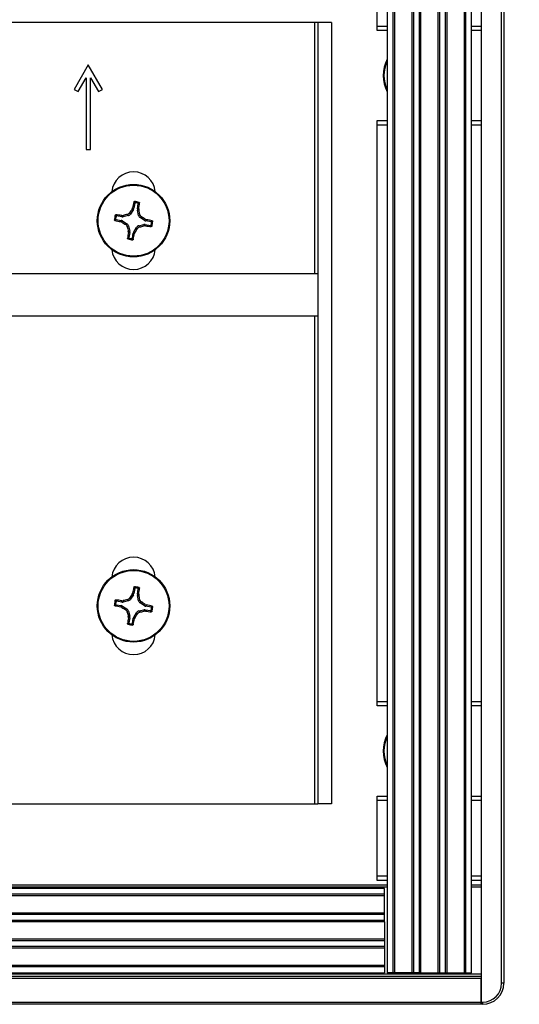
# Model space of a CAD drawing. Header units: inches. Extents: x 0.3 to 33.8, y 0.2 to 21.7.
# Tile 68 of 72: x 29.67 to 29.892, y 9.684 to 10.122. Entities that reach past the tile are written whole.
import ezdxf

# ---------------------------------------------------------------- set-up
doc = ezdxf.new("R2010")
doc.units = ezdxf.units.IN
doc.header["$MEASUREMENT"] = 0
doc.layers.add('BORDERS', color=7, linetype='Continuous')
doc.styles.add('SLDTEXTSTYLE0', font='TXT', dxfattribs={"width": 0.75})
doc.dimstyles.new('SLDDIMSTYLE2', dxfattribs={"dimtxt": 0.1377952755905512, "dimasz": 0.14, "dimexe": 0, "dimexo": 0.0625, "dimgap": 0.0344488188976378, "dimtad": 1, "dimdec": 3, "dimlfac": 10, "dimrnd": 1e-09, "dimzin": 12, "dimdsep": 46, "dimtxsty": 'SLDTEXTSTYLE0', "dimblk1": 'CLOSED', "dimblk2": 'CLOSED', "dimsah": 1, "dimcen": 0.09, "dimadec": 0, "dimazin": 3, "dimtfac": 1, "dimtdec": 3, "dimtmove": 0, "dimatfit": 0, "dimldrblk": 'CLOSED', "dimfxl": 0, "dimfrac": 2, "dimtolj": 1, "dimtzin": 12, "dimarcsym": 0})

# ---------------------------------------------------------------- blocks, each defined once
blk = doc.blocks.new('_Closed')
at = {"color": 0, "linetype": 'ByBlock', "lineweight": -2}
for p, q in [((-1, 0.166667), (0, 0)), ((-1, 0.166667), (-1, -0.166667)), ((0, 0), (-1, -0.166667)), ((0, 0), (-1, 0))]:
    blk.add_line(p, q, dxfattribs=at)
blk = doc.blocks.new('_D_7')
at = {"layer": 'BORDERS'}
for p, q in [((29.40302761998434, 11.00014288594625), (29.36104312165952, 11.00014288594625)), ((29.36104312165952, 11.00014288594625), (29.36104312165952, 10.78139288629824)), ((29.70847381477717, 11.00014288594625), (29.75045831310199, 11.00014288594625)), ((29.75045831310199, 11.00014288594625), (29.75045831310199, 10.78139288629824)), ((29.36104312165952, 10.78139288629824), (29.40302761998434, 10.78139288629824)), ((29.75045831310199, 10.78139288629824), (29.70847381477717, 10.78139288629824)), ((29.07256797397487, 9.93610306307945), (29.07256797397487, 10.61459636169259)), ((29.88506797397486, 10.23922806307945), (29.88506797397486, 10.61459636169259)), ((29.07256797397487, 10.57522628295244), (28.82256797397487, 10.57522628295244)), ((29.88506797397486, 10.57522628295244), (29.07256797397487, 10.57522628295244)), ((29.88506797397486, 10.57522628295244), (30.13506797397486, 10.57522628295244))]:
    blk.add_line(p, q, dxfattribs=at)
at = {"layer": 'BORDERS', "xscale": 0.14, "yscale": 0.14}
blk.add_blockref('_Closed', (29.07256797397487, 10.57522628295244, -0.1940375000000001), dxfattribs=at)
at = {"layer": 'BORDERS', "xscale": 0.14, "yscale": 0.14, "rotation": 180.0000000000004}
blk.add_blockref('_Closed', (29.88506797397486, 10.57522628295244, -0.1940375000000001), dxfattribs=at)
at = {"layer": 'BORDERS', "char_height": 0.1377952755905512, "attachment_point": 1, "style": 'SLDTEXTSTYLE0'}
for s, insert in [('206', (29.40302761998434, 10.95902032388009)), ('8.125', (29.32666606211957, 10.75285372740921))]:
    blk.add_mtext(s, dxfattribs=dict(at, insert=insert))

msp = doc.modelspace()

# ---------------------------------------------------------------- linework, layer by layer
at = {"color": 7, "linetype": 'Continuous', "lineweight": 25}
for p, q in [((29.87506797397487, 10.20823298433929), (29.87506797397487, 9.685232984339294)), ((29.88406797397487, 9.693607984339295), (29.88406797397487, 10.19985798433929)), ((29.88506797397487, 10.19985798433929), (29.88506797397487, 9.693607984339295)), ((29.83319297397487, 10.19523298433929), (29.83319297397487, 9.698232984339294)), ((29.83581155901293, 10.19523298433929), (29.83581155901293, 9.698232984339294)), ((29.83649023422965, 10.19523298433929), (29.83649023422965, 9.698232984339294)), ((29.84419571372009, 10.19523298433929), (29.84419571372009, 9.698232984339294)), ((29.84487438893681, 10.19523298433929), (29.84487438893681, 9.698232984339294)), ((29.84741155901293, 10.19523298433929), (29.84741155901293, 9.698232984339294)), ((29.84809023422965, 10.19523298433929), (29.84809023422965, 9.698232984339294)), ((29.85579571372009, 10.19523298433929), (29.85579571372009, 9.698232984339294)), ((29.85647438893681, 10.19523298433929), (29.85647438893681, 9.698232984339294)), ((29.85901155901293, 10.19523298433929), (29.85901155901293, 9.698232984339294)), ((29.85969023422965, 10.19523298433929), (29.85969023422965, 9.698232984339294)), ((29.86739571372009, 10.19523298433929), (29.86739571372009, 9.698232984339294)), ((29.86807438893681, 10.19523298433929), (29.86807438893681, 9.698232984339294)), ((29.87069297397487, 9.698232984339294), (29.87069297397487, 10.19523298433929)), ((29.82881797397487, 10.11873298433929), (29.82881797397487, 10.15223298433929)), ((29.80101797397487, 10.12023298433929), (29.46901797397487, 10.12023298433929)), ((29.80251797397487, 10.12023298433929), (29.80101797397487, 10.12023298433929)), ((29.80101797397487, 10.12023298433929), (29.80101797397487, 10.00870798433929)), ((29.80851797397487, 10.12023298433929), (29.80251797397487, 10.12023298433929)), ((29.80251797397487, 10.12023298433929), (29.80251797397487, 9.773232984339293)), ((29.80851797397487, 10.12023298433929), (29.80851797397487, 9.773232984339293)), ((29.82881797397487, 10.11673298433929), (29.82881797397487, 10.11873298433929)), ((29.82881797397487, 10.11873298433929), (29.83319297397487, 10.11873298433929)), ((29.83319297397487, 10.11673298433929), (29.82881797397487, 10.11673298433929)), ((29.87069297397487, 10.11873298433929), (29.87506797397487, 10.11873298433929)), ((29.87506797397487, 10.11673298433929), (29.87069297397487, 10.11673298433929)), ((29.70051797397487, 10.1014329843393), (29.69426797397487, 10.09060766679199)), ((29.70676797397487, 10.09060766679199), (29.70051797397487, 10.1014329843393)), ((29.69600002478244, 10.08960766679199), (29.69951797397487, 10.09570093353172)), ((29.69951797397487, 10.09570093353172), (29.69951797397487, 10.06393298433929)), ((29.70151797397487, 10.06393298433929), (29.70151797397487, 10.09570093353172)), ((29.70151797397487, 10.09570093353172), (29.7050359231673, 10.08960766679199)), ((29.69426797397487, 10.09060766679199), (29.69600002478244, 10.08960766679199)), ((29.7050359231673, 10.08960766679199), (29.70676797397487, 10.09060766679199)), ((29.82881797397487, 10.07673298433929), (29.83319297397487, 10.07673298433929)), ((29.82881797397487, 10.07473298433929), (29.82881797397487, 10.07673298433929)), ((29.87069297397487, 10.07673298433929), (29.87506797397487, 10.07673298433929)), ((29.82881797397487, 9.818732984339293), (29.82881797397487, 10.07473298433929)), ((29.83319297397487, 10.07473298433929), (29.82881797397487, 10.07473298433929)), ((29.87506797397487, 10.07473298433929), (29.87069297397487, 10.07473298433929)), ((29.69951797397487, 10.06393298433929), (29.70151797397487, 10.06393298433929)), ((29.72052664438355, 10.03721125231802), (29.71927030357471, 10.0352127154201)), ((29.71994743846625, 10.03743248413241), (29.72017924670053, 10.03799398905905)), ((29.72052664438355, 10.03721125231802), (29.71994743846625, 10.03743248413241)), ((29.72017924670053, 10.03799398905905), (29.72074332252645, 10.03777853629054)), ((29.72113264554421, 10.04006706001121), (29.72074332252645, 10.03777853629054)), ((29.72231688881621, 10.03751084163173), (29.72270621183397, 10.03979936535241)), ((29.72231688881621, 10.03751084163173), (29.72292047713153, 10.03752765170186)), ((29.72295357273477, 10.03692108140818), (29.72233379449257, 10.03690382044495)), ((29.72285860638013, 10.03460227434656), (29.72233379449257, 10.03690382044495)), ((29.72292047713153, 10.03752765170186), (29.72295357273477, 10.03692108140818)), ((29.71283389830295, 10.03279765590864), (29.71512242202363, 10.03240833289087)), ((29.71539011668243, 10.03398189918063), (29.71310159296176, 10.03437122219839)), ((29.71490696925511, 10.03184425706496), (29.71512242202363, 10.03240833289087)), ((29.71537330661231, 10.03458548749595), (29.71597987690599, 10.03461858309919)), ((29.71539011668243, 10.03398189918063), (29.71537330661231, 10.03458548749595)), ((29.71568970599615, 10.03219165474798), (29.71546847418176, 10.03161244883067)), ((29.71568970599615, 10.03219165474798), (29.71768824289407, 10.03093531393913)), ((29.71597987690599, 10.03461858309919), (29.71599713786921, 10.033998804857)), ((29.7182986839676, 10.03452361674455), (29.71599713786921, 10.033998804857)), ((29.7182986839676, 10.03452361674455), (29.71789821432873, 10.03508827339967)), ((29.71886983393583, 10.03577737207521), (29.71927030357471, 10.0352127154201)), ((29.72285860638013, 10.03460227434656), (29.72342326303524, 10.03500274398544)), ((29.72411236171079, 10.03403112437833), (29.72354770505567, 10.03363065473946)), ((29.72554624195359, 10.03237431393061), (29.72354770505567, 10.03363065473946)), ((29.72554624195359, 10.03237431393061), (29.72576747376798, 10.03295351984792)), ((29.72576747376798, 10.03295351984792), (29.72632897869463, 10.03272171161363)), ((29.72632897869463, 10.03272171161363), (29.72611352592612, 10.03215763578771)), ((29.72840204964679, 10.03176831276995), (29.72611352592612, 10.03215763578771)), ((29.71546847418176, 10.03161244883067), (29.71490696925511, 10.03184425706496)), ((29.71712358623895, 10.03053484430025), (29.71768824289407, 10.03093531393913)), ((29.71837734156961, 10.02996369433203), (29.7178126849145, 10.02956322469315)), ((29.71837734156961, 10.02996369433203), (29.71890215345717, 10.02766214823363)), ((29.72070930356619, 10.02735471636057), (29.72196564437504, 10.02935325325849)), ((29.72236611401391, 10.02878859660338), (29.72196564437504, 10.02935325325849)), ((29.72293726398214, 10.03004235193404), (29.72523881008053, 10.03056716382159)), ((29.72293726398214, 10.03004235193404), (29.72333773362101, 10.02947769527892)), ((29.72525607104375, 10.0299473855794), (29.72523881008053, 10.03056716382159)), ((29.72586264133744, 10.02998048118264), (29.72525607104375, 10.0299473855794)), ((29.72584583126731, 10.03058406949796), (29.72586264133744, 10.02998048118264)), ((29.72584583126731, 10.03058406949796), (29.72813435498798, 10.03019474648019)), ((29.71828237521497, 10.02764488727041), (29.71890215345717, 10.02766214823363)), ((29.71831547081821, 10.02703831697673), (29.71828237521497, 10.02764488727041)), ((29.71891905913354, 10.02705512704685), (29.71831547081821, 10.02703831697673)), ((29.71891905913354, 10.02705512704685), (29.71852973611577, 10.02476660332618)), ((29.72010330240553, 10.02449890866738), (29.72049262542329, 10.02678743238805)), ((29.72105670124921, 10.02657197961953), (29.72049262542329, 10.02678743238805)), ((29.72070930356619, 10.02735471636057), (29.72128850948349, 10.02713348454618)), ((29.72128850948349, 10.02713348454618), (29.72105670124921, 10.02657197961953)), ((29.80251797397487, 10.00870798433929), (29.46751797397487, 10.00870798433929)), ((29.46751797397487, 9.989957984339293), (29.80251797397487, 9.989957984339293)), ((29.80101797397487, 9.989957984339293), (29.80101797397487, 9.773232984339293)), ((29.72052664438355, 9.866111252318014), (29.71927030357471, 9.864112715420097)), ((29.71994743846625, 9.866332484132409), (29.72017924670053, 9.866893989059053)), ((29.72052664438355, 9.866111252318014), (29.71994743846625, 9.866332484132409)), ((29.72017924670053, 9.866893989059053), (29.72074332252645, 9.86667853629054)), ((29.72113264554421, 9.868967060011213), (29.72074332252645, 9.86667853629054)), ((29.72231688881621, 9.866410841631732), (29.72270621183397, 9.868699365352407)), ((29.72231688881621, 9.866410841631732), (29.72292047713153, 9.866427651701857)), ((29.72292047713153, 9.866427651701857), (29.72295357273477, 9.865821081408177)), ((29.71283389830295, 9.861697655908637), (29.71512242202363, 9.861308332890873)), ((29.71539011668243, 9.86288189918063), (29.71310159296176, 9.863271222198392)), ((29.71537330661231, 9.86348548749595), (29.71597987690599, 9.86351858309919)), ((29.71539011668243, 9.86288189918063), (29.71537330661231, 9.86348548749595)), ((29.71597987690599, 9.86351858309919), (29.71599713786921, 9.862898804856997)), ((29.7182986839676, 9.86342361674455), (29.71599713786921, 9.862898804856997)), ((29.7182986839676, 9.86342361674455), (29.71789821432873, 9.863988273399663)), ((29.71886983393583, 9.864677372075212), (29.71927030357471, 9.864112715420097)), ((29.72295357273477, 9.865821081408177), (29.72233379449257, 9.865803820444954)), ((29.72285860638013, 9.863502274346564), (29.72233379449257, 9.865803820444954)), ((29.72285860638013, 9.863502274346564), (29.72342326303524, 9.863902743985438)), ((29.72411236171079, 9.862931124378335), (29.72354770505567, 9.86253065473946)), ((29.72554624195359, 9.861274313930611), (29.72354770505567, 9.86253065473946)), ((29.72554624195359, 9.861274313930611), (29.72576747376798, 9.861853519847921)), ((29.72576747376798, 9.861853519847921), (29.72632897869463, 9.861621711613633)), ((29.72632897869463, 9.861621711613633), (29.72611352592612, 9.861057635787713)), ((29.71490696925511, 9.860744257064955), (29.71512242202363, 9.861308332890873)), ((29.71546847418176, 9.860512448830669), (29.71490696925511, 9.860744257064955)), ((29.71568970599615, 9.861091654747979), (29.71546847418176, 9.860512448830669)), ((29.71568970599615, 9.861091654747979), (29.71768824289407, 9.859835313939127)), ((29.71712358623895, 9.859434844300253), (29.71768824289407, 9.859835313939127)), ((29.71837734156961, 9.858863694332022), (29.7178126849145, 9.85846322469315)), ((29.71837734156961, 9.858863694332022), (29.71890215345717, 9.856562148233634)), ((29.72070930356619, 9.856254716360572), (29.72196564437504, 9.858253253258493)), ((29.72236611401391, 9.857688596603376), (29.72196564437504, 9.858253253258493)), ((29.72293726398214, 9.85894235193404), (29.72523881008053, 9.85946716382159)), ((29.72293726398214, 9.85894235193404), (29.72333773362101, 9.858377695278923)), ((29.72525607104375, 9.8588473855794), (29.72523881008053, 9.85946716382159)), ((29.72586264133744, 9.85888048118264), (29.72525607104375, 9.8588473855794)), ((29.72584583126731, 9.859484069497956), (29.72586264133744, 9.85888048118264)), ((29.72584583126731, 9.859484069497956), (29.72813435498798, 9.859094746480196)), ((29.72840204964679, 9.860668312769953), (29.72611352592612, 9.861057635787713)), ((29.71828237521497, 9.85654488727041), (29.71890215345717, 9.856562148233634)), ((29.71831547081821, 9.85593831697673), (29.71828237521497, 9.85654488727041)), ((29.71891905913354, 9.855955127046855), (29.71831547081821, 9.85593831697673)), ((29.71891905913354, 9.855955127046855), (29.71852973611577, 9.853666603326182)), ((29.72010330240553, 9.853398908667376), (29.72049262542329, 9.855687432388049)), ((29.72105670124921, 9.855471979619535), (29.72049262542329, 9.855687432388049)), ((29.72070930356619, 9.856254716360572), (29.72128850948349, 9.856033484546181)), ((29.72128850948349, 9.856033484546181), (29.72105670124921, 9.855471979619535)), ((29.82881797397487, 9.816732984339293), (29.82881797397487, 9.818732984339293)), ((29.82881797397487, 9.818732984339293), (29.83319297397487, 9.818732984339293)), ((29.87069297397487, 9.818732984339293), (29.87506797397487, 9.818732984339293)), ((29.83319297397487, 9.816732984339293), (29.82881797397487, 9.816732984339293)), ((29.87506797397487, 9.816732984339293), (29.87069297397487, 9.816732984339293)), ((29.82881797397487, 9.776732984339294), (29.83319297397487, 9.776732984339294)), ((29.82881797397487, 9.774732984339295), (29.82881797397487, 9.776732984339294)), ((29.82881797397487, 9.741232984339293), (29.82881797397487, 9.774732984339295)), ((29.83319297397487, 9.774732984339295), (29.82881797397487, 9.774732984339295)), ((29.87069297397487, 9.776732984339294), (29.87506797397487, 9.776732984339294)), ((29.87506797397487, 9.774732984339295), (29.87069297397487, 9.774732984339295)), ((29.46901797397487, 9.773232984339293), (29.80101797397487, 9.773232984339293)), ((29.80101797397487, 9.773232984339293), (29.80251797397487, 9.773232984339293)), ((29.80851797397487, 9.773232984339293), (29.80251797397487, 9.773232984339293)), ((29.82881797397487, 9.739232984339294), (29.82881797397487, 9.741232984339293)), ((29.82881797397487, 9.741232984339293), (29.83319297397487, 9.741232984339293)), ((29.83319297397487, 9.739232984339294), (29.82881797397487, 9.739232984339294)), ((29.87069297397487, 9.741232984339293), (29.87506797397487, 9.741232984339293)), ((29.87506797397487, 9.739232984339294), (29.87069297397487, 9.739232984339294)), ((20.33694297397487, 9.737232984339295), (29.83319297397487, 9.737232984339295)), ((29.83319297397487, 9.736232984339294), (20.33694297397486, 9.736232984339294)), ((29.83206797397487, 9.735732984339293), (20.33806797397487, 9.735732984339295)), ((29.83206797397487, 9.733114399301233), (29.83206797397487, 9.735732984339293)), ((29.87069297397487, 9.737232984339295), (29.87506797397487, 9.737232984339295)), ((29.87506797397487, 9.736232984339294), (29.87069297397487, 9.736232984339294)), ((29.83206797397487, 9.733114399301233), (20.33806797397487, 9.733114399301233)), ((29.83206797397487, 9.732435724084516), (20.33806797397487, 9.732435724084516)), ((29.83206797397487, 9.732435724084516), (29.83206797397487, 9.733114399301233)), ((29.83206797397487, 9.724730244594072), (29.83206797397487, 9.732435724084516)), ((29.83206797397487, 9.724730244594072), (20.33806797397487, 9.724730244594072)), ((29.83206797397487, 9.724051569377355), (20.33806797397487, 9.724051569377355)), ((29.83206797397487, 9.724051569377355), (29.83206797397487, 9.724730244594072)), ((29.83206797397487, 9.721514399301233), (29.83206797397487, 9.724051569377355)), ((29.83206797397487, 9.721514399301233), (20.33806797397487, 9.721514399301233)), ((29.83206797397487, 9.720835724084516), (20.33806797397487, 9.720835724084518)), ((29.83206797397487, 9.720835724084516), (29.83206797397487, 9.721514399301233)), ((29.83206797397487, 9.720835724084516), (29.83206797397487, 9.71313024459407)), ((29.83206797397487, 9.71313024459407), (20.33806797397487, 9.713130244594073)), ((29.83206797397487, 9.71313024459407), (29.83206797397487, 9.712451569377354)), ((29.83206797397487, 9.712451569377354), (20.33806797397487, 9.712451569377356)), ((29.83206797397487, 9.709914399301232), (20.33806797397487, 9.709914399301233)), ((29.83206797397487, 9.709235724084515), (20.33806797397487, 9.709235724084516)), ((29.83206797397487, 9.712451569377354), (29.83206797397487, 9.709914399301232)), ((29.83206797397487, 9.709914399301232), (29.83206797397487, 9.709235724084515)), ((29.83206797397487, 9.709235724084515), (29.83206797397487, 9.701530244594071)), ((29.83206797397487, 9.701530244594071), (20.33806797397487, 9.701530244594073)), ((29.83206797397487, 9.700851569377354), (20.33806797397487, 9.700851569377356)), ((29.83206797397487, 9.701530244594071), (29.83206797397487, 9.700851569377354)), ((29.83206797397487, 9.700851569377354), (29.83206797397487, 9.698232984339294)), ((20.29506797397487, 9.697732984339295), (29.87506797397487, 9.697732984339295)), ((20.29506797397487, 9.696732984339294), (29.87506797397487, 9.696732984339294)), ((29.87506797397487, 9.695732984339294), (20.29506797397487, 9.695732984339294)), ((20.33806797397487, 9.698232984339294), (29.83206797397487, 9.698232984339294)), ((29.83581155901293, 9.698232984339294), (29.83319297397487, 9.698232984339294)), ((29.83649023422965, 9.698232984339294), (29.83581155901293, 9.698232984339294)), ((29.84419571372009, 9.698232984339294), (29.83649023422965, 9.698232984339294)), ((29.84487438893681, 9.698232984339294), (29.84419571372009, 9.698232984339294)), ((29.84741155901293, 9.698232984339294), (29.84487438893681, 9.698232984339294)), ((29.84809023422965, 9.698232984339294), (29.84741155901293, 9.698232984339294)), ((29.84809023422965, 9.698232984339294), (29.85579571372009, 9.698232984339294)), ((29.85579571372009, 9.698232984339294), (29.85647438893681, 9.698232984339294)), ((29.85647438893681, 9.698232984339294), (29.85901155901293, 9.698232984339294)), ((29.85901155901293, 9.698232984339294), (29.85969023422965, 9.698232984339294)), ((29.85969023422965, 9.698232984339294), (29.86739571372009, 9.698232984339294)), ((29.86739571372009, 9.698232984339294), (29.86807438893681, 9.698232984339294)), ((29.86807438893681, 9.698232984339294), (29.87069297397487, 9.698232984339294)), ((29.87506797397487, 9.685232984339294), (29.87506797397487, 9.695732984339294)), ((29.88506797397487, 9.693607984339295), (29.88406797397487, 9.693607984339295)), ((20.29506797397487, 9.685232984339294), (29.87506797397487, 9.685232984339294)), ((29.87506797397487, 9.684232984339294), (20.29506797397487, 9.684232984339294)), ((29.87506797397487, 9.685232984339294), (29.87506797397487, 9.684232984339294)), ((29.87506797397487, 9.685232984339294), (29.87569297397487, 9.685232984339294)), ((29.87506797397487, 9.684232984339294), (29.87506797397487, 9.685232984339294)), ((29.87569297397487, 9.684232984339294), (29.87506797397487, 9.684232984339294)), ((29.87569297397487, 9.684232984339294), (29.87569297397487, 9.685232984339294))]:
    msp.add_line(p, q, dxfattribs=at)
for centre, radius in [((29.72061797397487, 10.03228298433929), 0.0160999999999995), ((29.72061797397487, 10.03228298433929), 0.0157528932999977), ((29.72061797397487, 9.861182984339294), 0.0160999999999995), ((29.72061797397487, 9.861182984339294), 0.01575289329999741)]:
    msp.add_circle(centre, radius, dxfattribs=at)
for centre, radius, start, end in [((29.84756797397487, 10.09673298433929), 0.01610000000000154, 153.2344994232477, 206.7655005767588), ((29.84756797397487, 10.09673298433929), 0.01575289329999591, 155.8574633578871, 204.1425366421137), ((29.72061797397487, 10.04423298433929), 0.009699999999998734, 5.524228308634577, 174.4757716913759), ((29.87460306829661, 9.935561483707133), 0.1851919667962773, 146.6272750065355, 147.2383152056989), ((29.87620399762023, 10.00662432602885), 0.1591470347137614, 167.6780822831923, 168.6319195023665), ((29.72061797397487, 10.03228298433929), 0.008495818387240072, 73.06981271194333, 87.62076320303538), ((29.72061797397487, 10.03228298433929), 0.008014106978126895, 76.18372835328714, 84.50684756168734), ((29.56529965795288, 10.05951528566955), 0.1591470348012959, 352.0586564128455, 353.0124936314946), ((29.54331220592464, 9.991920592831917), 0.1851919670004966, 13.4522607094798, 14.06330090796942), ((29.72061797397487, 10.03228298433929), 0.00849581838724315, 163.0698127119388, 177.6207632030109), ((29.74627663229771, 10.18786900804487), 0.1591470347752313, 257.6780822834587, 258.6319195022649), ((29.72061797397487, 10.03228298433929), 0.008014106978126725, 166.1837283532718, 174.5068475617), ((29.69338567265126, 9.876964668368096), 0.1591470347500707, 82.05865641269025, 83.01249363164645), ((29.76098036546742, 9.854977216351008), 0.1851919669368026, 103.4522607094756, 104.0633009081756), ((29.62389647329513, 9.878297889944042), 0.1851919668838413, 56.62727500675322, 57.23831520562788), ((29.69495931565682, 9.876696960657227), 0.1591470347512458, 77.67808228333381, 78.63191950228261), ((29.81733947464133, 10.18626807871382), 0.1851919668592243, 236.6272750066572, 237.2383152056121), ((29.89792374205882, 10.07264537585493), 0.1851919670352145, 193.4522607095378, 194.0633009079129), ((29.56663287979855, 10.12900448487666), 0.1851919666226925, 326.6272750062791, 327.2383152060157), ((29.68025558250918, 10.20958875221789), 0.1851919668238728, 283.4522607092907, 284.0633009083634), ((29.74785027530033, 10.18760130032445), 0.1591470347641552, 262.0586564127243, 263.0124936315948), ((29.72061797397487, 10.03228298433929), 0.008014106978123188, 346.1837283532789, 354.5068475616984), ((29.72061797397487, 10.03228298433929), 0.008495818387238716, 343.0698127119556, 357.6207632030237), ((29.87593629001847, 10.0050506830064), 0.159147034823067, 172.0586564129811, 173.012493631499), ((29.72061797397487, 10.03228298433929), 0.008495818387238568, 253.0698127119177, 267.6207632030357), ((29.72061797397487, 10.03228298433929), 0.008014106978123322, 256.1837283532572, 264.506847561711), ((29.56503195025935, 10.05794164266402), 0.1591470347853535, 347.6780822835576, 348.6319195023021), ((29.72061797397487, 10.02033298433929), 0.009699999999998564, 185.5242283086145, 354.4757716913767), ((29.72061797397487, 9.873132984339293), 0.009700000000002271, 5.52422830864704, 174.4757716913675), ((29.87460306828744, 9.764461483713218), 0.18519196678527, 146.6272750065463, 147.2383152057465), ((29.87620399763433, 9.835524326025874), 0.1591470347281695, 167.6780822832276, 168.6319195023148), ((29.72061797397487, 9.861182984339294), 0.008495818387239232, 73.06981271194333, 87.62076320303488), ((29.72061797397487, 9.861182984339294), 0.008014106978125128, 76.18372835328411, 84.5068475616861), ((29.56529965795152, 9.888415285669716), 0.1591470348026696, 352.058656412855, 353.0124936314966), ((29.72061797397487, 9.861182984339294), 0.008495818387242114, 163.0698127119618, 177.6207632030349), ((29.72061797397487, 9.861182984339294), 0.008014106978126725, 166.1837283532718, 174.5068475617), ((29.69338567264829, 9.705864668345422), 0.1591470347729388, 82.05865641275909, 83.01249363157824), ((29.76098036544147, 9.68387721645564), 0.1851919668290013, 103.4522607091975, 104.0633009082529), ((29.54331220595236, 9.820820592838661), 0.1851919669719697, 13.45226070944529, 14.0633009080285), ((29.62389647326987, 9.707197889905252), 0.1851919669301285, 56.62727500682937, 57.23831520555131), ((29.69495931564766, 9.705596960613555), 0.1591470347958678, 77.67808228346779, 78.63191950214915), ((29.74627663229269, 10.01676900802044), 0.1591470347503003, 257.6780822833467, 258.6319195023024), ((29.81733947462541, 10.01516807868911), 0.1851919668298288, 236.6272750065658, 237.2383152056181), ((29.89792374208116, 9.9015453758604), 0.1851919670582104, 193.4522607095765, 194.0633009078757), ((29.56663287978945, 9.957904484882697), 0.1851919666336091, 326.6272750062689, 327.2383152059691), ((29.68025558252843, 10.03848875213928), 0.1851919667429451, 283.4522607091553, 284.063300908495), ((29.74785027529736, 10.01650130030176), 0.1591470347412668, 262.0586564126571, 263.0124936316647), ((29.72061797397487, 9.861182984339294), 0.008014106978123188, 346.1837283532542, 354.5068475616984), ((29.72061797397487, 9.861182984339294), 0.008495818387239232, 343.0698127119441, 357.6207632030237), ((29.87593629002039, 9.833950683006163), 0.1591470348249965, 172.0586564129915, 173.0124936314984), ((29.72061797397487, 9.861182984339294), 0.008495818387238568, 253.0698127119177, 267.6207632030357), ((29.72061797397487, 9.861182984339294), 0.008014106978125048, 256.1837283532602, 264.5068475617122), ((29.56503195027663, 9.886841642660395), 0.1591470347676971, 347.6780822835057, 348.6319195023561), ((29.72061797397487, 9.849232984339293), 0.0097000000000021, 185.5242283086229, 354.4757716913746), ((29.84756797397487, 9.796732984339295), 0.01610000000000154, 153.2344994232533, 206.7655005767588), ((29.84756797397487, 9.796732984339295), 0.01575289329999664, 155.857463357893, 204.1425366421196), ((29.87569297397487, 9.693607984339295), 0.009375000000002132, 270.0000000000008, 0), ((29.87569297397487, 9.693607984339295), 0.00837500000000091, 270.0000000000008, 0)]:
    msp.add_arc(centre, radius, start, end, dxfattribs=at)
for centre, major_axis, ratio, start_param, end_param in [((29.71919264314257, 10.03804580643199), (-0.001470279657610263, 0.0005615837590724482), 0.9943069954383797, 2.94633265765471, 3.336852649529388), ((29.72386871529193, 10.03725031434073), (0.001573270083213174, 4.381592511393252e-05), 0.9943069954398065, 2.946332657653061, 3.336852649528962), ((29.71485515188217, 10.03085765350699), (-0.0005615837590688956, -0.001470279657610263), 0.994306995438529, 2.946332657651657, 3.336852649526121), ((29.71565064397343, 10.03553372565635), (-4.381592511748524e-05, 0.001573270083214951), 0.9943069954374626, 2.946332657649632, 3.33685264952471), ((29.71794191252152, 10.03605619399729), (-0.0009111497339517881, 0.001284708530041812), 0.9935910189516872, 2.751161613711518, 3.532023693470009), ((29.72439118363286, 10.03495904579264), (0.001284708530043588, 0.0009111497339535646), 0.993591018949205, 2.751161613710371, 3.532023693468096), ((29.72638079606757, 10.03370831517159), (0.0005615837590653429, 0.00147027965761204), 0.9943069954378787, 2.946332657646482, 3.336852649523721), ((29.71684476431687, 10.02960692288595), (-0.001284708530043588, -0.0009111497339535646), 0.9935910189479, 2.751161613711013, 3.532023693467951), ((29.72329403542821, 10.0285097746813), (0.0009111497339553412, -0.001284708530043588), 0.9935910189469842, 2.75116161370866, 3.53202369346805), ((29.72558530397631, 10.02903224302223), (4.381592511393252e-05, -0.001573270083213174), 0.9943069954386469, 2.946332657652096, 3.336852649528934), ((29.71736723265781, 10.02731565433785), (-0.001573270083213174, -4.381592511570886e-05), 0.9943069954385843, 2.946332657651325, 3.336852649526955), ((29.72204330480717, 10.02652016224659), (0.001470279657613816, -0.0005615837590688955), 0.9943069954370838, 2.946332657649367, 3.336852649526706), ((29.71919264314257, 9.866945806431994), (-0.001470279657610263, 0.0005615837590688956), 0.9943069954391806, 2.94633265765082, 3.336852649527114), ((29.72386871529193, 9.866150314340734), (0.001573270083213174, 4.381592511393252e-05), 0.9943069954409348, 2.946332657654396, 3.336852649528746), ((29.71565064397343, 9.864433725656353), (-4.381592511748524e-05, 0.001573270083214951), 0.9943069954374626, 2.946332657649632, 3.33685264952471), ((29.71794191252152, 9.864956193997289), (-0.000911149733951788, 0.001284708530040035), 0.9935910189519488, 2.751161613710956, 3.532023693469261), ((29.72439118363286, 9.86385904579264), (0.001284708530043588, 0.0009111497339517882), 0.9935910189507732, 2.751161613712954, 3.532023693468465), ((29.71485515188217, 9.859757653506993), (-0.0005615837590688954, -0.001470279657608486), 0.99430699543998, 2.946332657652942, 3.336852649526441), ((29.71684476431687, 9.85850692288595), (-0.001284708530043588, -0.0009111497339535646), 0.9935910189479, 2.751161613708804, 3.532023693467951), ((29.72329403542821, 9.8574097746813), (0.0009111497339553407, -0.001284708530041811), 0.9935910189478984, 2.751161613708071, 3.532023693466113), ((29.72558530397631, 9.857932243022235), (4.38159251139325e-05, -0.00157327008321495), 0.9943069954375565, 2.946332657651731, 3.336852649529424), ((29.72638079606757, 9.862608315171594), (0.0005615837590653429, 0.00147027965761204), 0.9943069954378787, 2.946332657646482, 3.336852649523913), ((29.71736723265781, 9.856215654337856), (-0.001573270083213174, -4.381592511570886e-05), 0.9943069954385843, 2.946332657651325, 3.336852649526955), ((29.72204330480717, 9.855420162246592), (0.001470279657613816, -0.0005615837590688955), 0.9943069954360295, 2.946332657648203, 3.33685264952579)]:
    msp.add_ellipse(centre, major_axis=major_axis, ratio=ratio, start_param=start_param, end_param=end_param, dxfattribs=at)
for points, knots in [([(29.72072307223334, 10.0405869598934), (29.72073162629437, 10.04061269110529), (29.72074873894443, 10.04066416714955), (29.72080776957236, 10.04072490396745), (29.72088403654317, 10.04076624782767), (29.72094184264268, 10.04076973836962), (29.72097066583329, 10.04077147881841)], [0, 0, 0, 0, 0.2526917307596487, 0.5055172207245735, 0.7534417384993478, 1, 1, 1, 1]), ([(29.72113264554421, 10.04006706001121), (29.72106538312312, 10.04015427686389), (29.72092940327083, 10.04033059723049), (29.72079233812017, 10.04050089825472), (29.72072307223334, 10.0405869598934)], [0, 0, 0, 0, 0.4946499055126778, 1, 1, 1, 1]), ([(29.72097066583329, 10.04077147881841), (29.72103934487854, 10.04068847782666), (29.72117785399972, 10.04052108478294), (29.72131566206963, 10.04034770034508), (29.721385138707, 10.04026028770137)], [0, 0, 0, 0, 0.4958449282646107, 0.9999999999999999, 0.9999999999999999, 0.9999999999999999, 0.9999999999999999]), ([(29.721385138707, 10.04026028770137), (29.72135870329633, 10.04026024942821), (29.7213058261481, 10.04026017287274), (29.7212322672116, 10.04022679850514), (29.72117413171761, 10.0401728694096), (29.72114311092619, 10.04011532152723), (29.72113511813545, 10.04007846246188), (29.72113264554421, 10.04006706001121)], [0, 0, 0, 0, 0.225549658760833, 0.4511532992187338, 0.6755815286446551, 0.8996402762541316, 1, 1, 1, 1]), ([(29.72253181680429, 10.04006521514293), (29.72262628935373, 10.04012473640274), (29.72281367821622, 10.0402427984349), (29.72299974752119, 10.04035497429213), (29.72309200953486, 10.04041059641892)], [0, 0, 0, 0, 0.5041524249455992, 1, 1, 1, 1]), ([(29.72270621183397, 10.03979936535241), (29.72270809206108, 10.03982573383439), (29.72271185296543, 10.03987847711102), (29.72268390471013, 10.03995426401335), (29.72263433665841, 10.04001615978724), (29.72257919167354, 10.04005127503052), (29.72254300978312, 10.04006192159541), (29.72253181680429, 10.04006521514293)], [0, 0, 0, 0, 0.225549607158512, 0.4511532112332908, 0.6755811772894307, 0.8996400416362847, 1, 1, 1, 1]), ([(29.72326466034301, 10.04015458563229), (29.7231708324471, 10.04009626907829), (29.72298516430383, 10.03998087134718), (29.72279852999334, 10.03985943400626), (29.72270621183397, 10.03979936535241)], [0, 0, 0, 0, 0.505352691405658, 1, 1, 1, 1]), ([(29.72309200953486, 10.04041059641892), (29.72311628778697, 10.04040066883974), (29.7231648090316, 10.04038082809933), (29.72322113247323, 10.04032491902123), (29.7232582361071, 10.0402559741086), (29.72326834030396, 10.04019614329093), (29.7232653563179, 10.04016244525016), (29.72326466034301, 10.04015458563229)], [0, 0, 0, 0, 0.2243701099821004, 0.4484143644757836, 0.6809026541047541, 0.9255748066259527, 1, 1, 1, 1]), ([(29.71212947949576, 10.03263567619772), (29.71221248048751, 10.03270435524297), (29.71237987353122, 10.03284286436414), (29.71255325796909, 10.03298067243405), (29.71264067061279, 10.03305014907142)], [0, 0, 0, 0, 0.4958449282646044, 1, 1, 1, 1]), ([(29.71231399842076, 10.03238808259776), (29.71228826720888, 10.0323966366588), (29.71223679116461, 10.03241374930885), (29.71217605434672, 10.03247277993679), (29.7121347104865, 10.03254904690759), (29.71213121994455, 10.03260685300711), (29.71212947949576, 10.03263567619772)], [0, 0, 0, 0, 0.2526917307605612, 0.5055172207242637, 0.7534417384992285, 1, 1, 1, 1]), ([(29.71283389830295, 10.03279765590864), (29.71274668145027, 10.03273039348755), (29.71257036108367, 10.03259441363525), (29.71240006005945, 10.03245734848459), (29.71231399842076, 10.03238808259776)], [0, 0, 0, 0, 0.4946499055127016, 1, 1, 1, 1]), ([(29.71249036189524, 10.03475701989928), (29.71250028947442, 10.0347812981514), (29.71252013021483, 10.03482981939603), (29.71257603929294, 10.03488614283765), (29.71264498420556, 10.03492324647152), (29.71270481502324, 10.03493335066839), (29.71273851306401, 10.03493036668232), (29.71274637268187, 10.03492967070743)], [0, 0, 0, 0, 0.2243701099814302, 0.4484143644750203, 0.6809026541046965, 0.925574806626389, 1, 1, 1, 1]), ([(29.71283574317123, 10.03419682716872), (29.71277622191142, 10.03429129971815), (29.71265815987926, 10.03447868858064), (29.71254598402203, 10.03466475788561), (29.71249036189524, 10.03475701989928)], [0, 0, 0, 0, 0.5041524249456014, 1, 1, 1, 1]), ([(29.71264067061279, 10.03305014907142), (29.71264070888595, 10.03302371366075), (29.71264078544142, 10.03297083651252), (29.71267415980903, 10.03289727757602), (29.71272808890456, 10.03283914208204), (29.71278563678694, 10.03280812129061), (29.71282249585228, 10.03280012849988), (29.71283389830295, 10.03279765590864)], [0, 0, 0, 0, 0.2255496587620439, 0.4511532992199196, 0.6755815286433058, 0.899640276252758, 0.9999999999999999, 0.9999999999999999, 0.9999999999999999, 0.9999999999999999]), ([(29.71274637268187, 10.03492967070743), (29.71280468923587, 10.03483584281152), (29.71292008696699, 10.03465017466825), (29.71304152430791, 10.03446354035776), (29.71310159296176, 10.03437122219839)], [0, 0, 0, 0, 0.5053526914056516, 1, 1, 1, 1]), ([(29.71310159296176, 10.03437122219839), (29.71307522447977, 10.0343731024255), (29.71302248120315, 10.03437686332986), (29.71294669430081, 10.03434891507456), (29.71288479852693, 10.03429934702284), (29.71284968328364, 10.03424420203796), (29.71283903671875, 10.03420802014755), (29.71283574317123, 10.03419682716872)], [0, 0, 0, 0, 0.2255496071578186, 0.4511532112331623, 0.675581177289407, 0.8996400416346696, 1, 1, 1, 1]), ([(29.71789821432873, 10.03508827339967), (29.71806301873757, 10.03514483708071), (29.71839263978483, 10.03525796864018), (29.71870420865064, 10.03553911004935), (29.71883625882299, 10.03572907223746), (29.71886983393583, 10.03577737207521)], [0, 0, 0, 0, 0.4271587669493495, 0.8543492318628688, 1, 1, 1, 1]), ([(29.72342326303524, 10.03500274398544), (29.72347982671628, 10.03483793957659), (29.72359295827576, 10.03450831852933), (29.72387409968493, 10.03419674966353), (29.72406406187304, 10.03406469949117), (29.72411236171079, 10.03403112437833)], [0, 0, 0, 0, 0.4271587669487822, 0.854349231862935, 1, 1, 1, 1]), ([(29.72840204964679, 10.03176831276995), (29.72848926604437, 10.03183557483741), (29.72866558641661, 10.03197155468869), (29.72883588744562, 10.03210861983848), (29.72892194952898, 10.03217788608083)], [0, 0, 0, 0, 0.4946473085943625, 1, 1, 1, 1]), ([(29.72892194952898, 10.03217788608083), (29.72894768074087, 10.03216933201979), (29.72899915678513, 10.03215221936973), (29.72905989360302, 10.0320931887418), (29.72910123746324, 10.032016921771), (29.72910472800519, 10.03195911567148), (29.72910646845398, 10.03193029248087)], [0, 0, 0, 0, 0.2526917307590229, 0.5055172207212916, 0.7534417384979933, 1, 1, 1, 1]), ([(29.7178126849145, 10.02956322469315), (29.71775612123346, 10.029728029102), (29.71764298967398, 10.03005765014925), (29.71736184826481, 10.03036921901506), (29.71717188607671, 10.03050126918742), (29.71712358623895, 10.03053484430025)], [0, 0, 0, 0, 0.4271587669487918, 0.8543492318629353, 1, 1, 1, 1]), ([(29.72333773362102, 10.02947769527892), (29.72317292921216, 10.02942113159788), (29.72284330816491, 10.0293080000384), (29.7225317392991, 10.02902685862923), (29.72239968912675, 10.02883689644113), (29.72236611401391, 10.02878859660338)], [0, 0, 0, 0, 0.427158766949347, 0.8543492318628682, 0.9999999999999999, 0.9999999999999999, 0.9999999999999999, 0.9999999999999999]), ([(29.72813435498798, 10.03019474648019), (29.72816072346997, 10.03019286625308), (29.7282134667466, 10.03018910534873), (29.72828925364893, 10.03021705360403), (29.72835114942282, 10.03026662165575), (29.7283862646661, 10.03032176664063), (29.72839691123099, 10.03035794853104), (29.72840020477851, 10.03036914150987)], [0, 0, 0, 0, 0.2255496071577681, 0.4511532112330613, 0.6755811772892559, 0.8996400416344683, 0.9999999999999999, 0.9999999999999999, 0.9999999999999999, 0.9999999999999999]), ([(29.72848957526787, 10.02963629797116), (29.72843125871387, 10.02973012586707), (29.72831586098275, 10.02991579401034), (29.72819442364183, 10.03010242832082), (29.72813435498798, 10.03019474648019)], [0, 0, 0, 0, 0.5053526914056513, 1, 1, 1, 1]), ([(29.72840020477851, 10.03036914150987), (29.72845972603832, 10.03027466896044), (29.72857778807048, 10.03008728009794), (29.72868996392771, 10.02990121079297), (29.7287455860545, 10.02980894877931)], [0, 0, 0, 0, 0.5041524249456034, 1, 1, 1, 1]), ([(29.72859527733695, 10.03151581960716), (29.72859523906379, 10.03154225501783), (29.72859516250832, 10.03159513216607), (29.72856178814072, 10.03166869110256), (29.72850785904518, 10.03172682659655), (29.7284503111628, 10.03175784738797), (29.72841345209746, 10.03176584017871), (29.72840204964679, 10.03176831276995)], [0, 0, 0, 0, 0.2255496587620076, 0.4511532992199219, 0.6755815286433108, 0.8996402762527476, 1, 1, 1, 1]), ([(29.7287455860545, 10.02980894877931), (29.72873565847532, 10.02978467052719), (29.7287158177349, 10.02973614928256), (29.7286599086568, 10.02967982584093), (29.72859096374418, 10.02964272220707), (29.72853113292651, 10.0296326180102), (29.72849743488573, 10.02963560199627), (29.72848957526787, 10.02963629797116)], [0, 0, 0, 0, 0.2243701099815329, 0.4484143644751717, 0.6809026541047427, 0.9255748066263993, 1, 1, 1, 1]), ([(29.72910646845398, 10.03193029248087), (29.72902346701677, 10.0318616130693), (29.72885607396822, 10.03172310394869), (29.72868268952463, 10.03158529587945), (29.72859527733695, 10.03151581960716)], [0, 0, 0, 0, 0.4958475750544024, 1, 1, 1, 1]), ([(29.71814393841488, 10.02415537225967), (29.71811966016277, 10.02416529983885), (29.71807113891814, 10.02418514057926), (29.71801481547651, 10.02424104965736), (29.71797771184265, 10.02430999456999), (29.71796760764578, 10.02436982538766), (29.71797059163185, 10.02440352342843), (29.71797128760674, 10.0244113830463)], [0, 0, 0, 0, 0.2243701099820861, 0.4484143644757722, 0.6809026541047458, 0.9255748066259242, 1, 1, 1, 1]), ([(29.71797128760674, 10.0244113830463), (29.71806511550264, 10.0244696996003), (29.71825078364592, 10.02458509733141), (29.7184374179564, 10.02470653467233), (29.71852973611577, 10.02476660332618)], [0, 0, 0, 0, 0.505352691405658, 1, 1, 1, 1]), ([(29.71870413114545, 10.02450075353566), (29.71860965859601, 10.02444123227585), (29.71842226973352, 10.02432317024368), (29.71823620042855, 10.02421099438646), (29.71814393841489, 10.02415537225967)], [0, 0, 0, 0, 0.504152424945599, 1, 1, 1, 1]), ([(29.71852973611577, 10.02476660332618), (29.71852785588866, 10.0247402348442), (29.71852409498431, 10.02468749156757), (29.7185520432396, 10.02461170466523), (29.71860161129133, 10.02454980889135), (29.7186567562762, 10.02451469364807), (29.71869293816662, 10.02450404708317), (29.71870413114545, 10.02450075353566)], [0, 0, 0, 0, 0.2255496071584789, 0.4511532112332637, 0.6755811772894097, 0.8996400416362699, 1, 1, 1, 1]), ([(29.71985080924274, 10.02430568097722), (29.71987724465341, 10.02430571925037), (29.71993012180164, 10.02430579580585), (29.72000368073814, 10.02433917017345), (29.72006181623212, 10.02439309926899), (29.72009283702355, 10.02445064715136), (29.72010082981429, 10.0244875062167), (29.72010330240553, 10.02449890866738)], [0, 0, 0, 0, 0.2255496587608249, 0.4511532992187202, 0.675581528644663, 0.899640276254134, 1, 1, 1, 1]), ([(29.72026528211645, 10.02379448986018), (29.72019660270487, 10.02387749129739), (29.72005809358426, 10.02404488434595), (29.71992028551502, 10.02421826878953), (29.71985080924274, 10.02430568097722)], [0, 0, 0, 0, 0.4958475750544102, 1, 1, 1, 1]), ([(29.72010330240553, 10.02449890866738), (29.72017056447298, 10.0244116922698), (29.72030654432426, 10.02423537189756), (29.72044360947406, 10.02406507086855), (29.72051287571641, 10.02397900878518)], [0, 0, 0, 0, 0.4946473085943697, 1, 1, 1, 1]), ([(29.72051287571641, 10.02397900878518), (29.72050432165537, 10.0239532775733), (29.72048720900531, 10.02390180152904), (29.72042817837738, 10.02384106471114), (29.72035191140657, 10.02379972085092), (29.72029410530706, 10.02379623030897), (29.72026528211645, 10.02379448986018)], [0, 0, 0, 0, 0.2526917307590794, 0.5055172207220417, 0.7534417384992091, 1, 1, 1, 1]), ([(29.72072307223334, 9.869486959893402), (29.72073162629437, 9.869512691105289), (29.72074873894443, 9.869564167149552), (29.72080776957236, 9.869624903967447), (29.72088403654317, 9.869666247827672), (29.72094184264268, 9.869669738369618), (29.72097066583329, 9.869671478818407)], [0, 0, 0, 0, 0.2526917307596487, 0.5055172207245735, 0.7534417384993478, 1, 1, 1, 1]), ([(29.72113264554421, 9.868967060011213), (29.72106538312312, 9.86905427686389), (29.72092940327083, 9.869230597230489), (29.72079233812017, 9.869400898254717), (29.72072307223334, 9.869486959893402)], [0, 0, 0, 0, 0.4946499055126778, 1, 1, 1, 1]), ([(29.72097066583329, 9.869671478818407), (29.72103934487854, 9.869588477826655), (29.72117785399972, 9.869421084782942), (29.72131566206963, 9.86924770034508), (29.721385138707, 9.869160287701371)], [0, 0, 0, 0, 0.4958449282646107, 0.9999999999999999, 0.9999999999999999, 0.9999999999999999, 0.9999999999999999]), ([(29.721385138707, 9.869160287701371), (29.72135870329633, 9.869160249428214), (29.7213058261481, 9.869160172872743), (29.7212322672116, 9.869126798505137), (29.72117413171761, 9.869072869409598), (29.72114311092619, 9.869015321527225), (29.72113511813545, 9.86897846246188), (29.72113264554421, 9.868967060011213)], [0, 0, 0, 0, 0.225549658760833, 0.4511532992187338, 0.6755815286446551, 0.8996402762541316, 1, 1, 1, 1]), ([(29.72253181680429, 9.868965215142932), (29.72262628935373, 9.869024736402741), (29.72281367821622, 9.869142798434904), (29.72299974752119, 9.869254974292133), (29.72309200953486, 9.86931059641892)], [0, 0, 0, 0, 0.5041524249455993, 1, 1, 1, 1]), ([(29.72270621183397, 9.868699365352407), (29.72270809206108, 9.868725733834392), (29.72271185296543, 9.868778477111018), (29.72268390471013, 9.868854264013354), (29.72263433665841, 9.868916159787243), (29.72257919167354, 9.868951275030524), (29.72254300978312, 9.868961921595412), (29.72253181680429, 9.868965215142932)], [0, 0, 0, 0, 0.2255496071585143, 0.4511532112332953, 0.6755811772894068, 0.8996400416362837, 1, 1, 1, 1]), ([(29.72326466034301, 9.869054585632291), (29.7231708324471, 9.868996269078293), (29.72298516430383, 9.86888087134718), (29.72279852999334, 9.868759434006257), (29.72270621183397, 9.868699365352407)], [0, 0, 0, 0, 0.505352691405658, 1, 1, 1, 1]), ([(29.72309200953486, 9.86931059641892), (29.72311628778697, 9.869300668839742), (29.7231648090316, 9.869280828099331), (29.72322113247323, 9.869224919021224), (29.7232582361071, 9.869155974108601), (29.72326834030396, 9.869096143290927), (29.7232653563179, 9.869062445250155), (29.72326466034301, 9.869054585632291)], [0, 0, 0, 0, 0.2243701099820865, 0.4484143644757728, 0.6809026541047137, 0.9255748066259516, 1, 1, 1, 1]), ([(29.71212947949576, 9.861535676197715), (29.71221248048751, 9.861604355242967), (29.71237987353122, 9.861742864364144), (29.71255325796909, 9.861880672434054), (29.71264067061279, 9.861950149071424)], [0, 0, 0, 0, 0.4958449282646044, 1, 1, 1, 1]), ([(29.71231399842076, 9.861288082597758), (29.71228826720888, 9.861296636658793), (29.71223679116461, 9.861313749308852), (29.71217605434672, 9.861372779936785), (29.7121347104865, 9.861449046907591), (29.71213121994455, 9.861506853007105), (29.71212947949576, 9.861535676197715)], [0, 0, 0, 0, 0.2526917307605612, 0.5055172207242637, 0.7534417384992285, 1, 1, 1, 1]), ([(29.71283389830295, 9.861697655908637), (29.71274668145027, 9.861630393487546), (29.71257036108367, 9.86149441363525), (29.71240006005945, 9.861357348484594), (29.71231399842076, 9.861288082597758)], [0, 0, 0, 0, 0.4946499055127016, 1, 1, 1, 1]), ([(29.71249036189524, 9.863657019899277), (29.71250028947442, 9.863681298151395), (29.71252013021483, 9.863729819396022), (29.71257603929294, 9.863786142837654), (29.71264498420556, 9.863823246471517), (29.71270481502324, 9.863833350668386), (29.71273851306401, 9.863830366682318), (29.71274637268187, 9.863829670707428)], [0, 0, 0, 0, 0.2243701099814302, 0.4484143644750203, 0.6809026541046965, 0.925574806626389, 1, 1, 1, 1]), ([(29.71283574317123, 9.863096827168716), (29.71277622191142, 9.86319129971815), (29.71265815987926, 9.863378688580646), (29.71254598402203, 9.863564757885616), (29.71249036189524, 9.863657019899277)], [0, 0, 0, 0, 0.5041524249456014, 1, 1, 1, 1]), ([(29.71264067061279, 9.861950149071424), (29.71264070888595, 9.861923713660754), (29.71264078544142, 9.861870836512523), (29.71267415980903, 9.861797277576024), (29.71272808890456, 9.861739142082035), (29.71278563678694, 9.861708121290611), (29.71282249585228, 9.861700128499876), (29.71283389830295, 9.861697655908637)], [0, 0, 0, 0, 0.2255496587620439, 0.4511532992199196, 0.6755815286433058, 0.899640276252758, 0.9999999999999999, 0.9999999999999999, 0.9999999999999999, 0.9999999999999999]), ([(29.71274637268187, 9.863829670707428), (29.71280468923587, 9.863735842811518), (29.71292008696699, 9.863550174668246), (29.71304152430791, 9.863363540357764), (29.71310159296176, 9.863271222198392)], [0, 0, 0, 0, 0.5053526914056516, 1, 1, 1, 1]), ([(29.71310159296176, 9.863271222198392), (29.71307522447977, 9.863273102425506), (29.71302248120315, 9.863276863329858), (29.71294669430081, 9.863248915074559), (29.71288479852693, 9.863199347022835), (29.71284968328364, 9.863144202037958), (29.71283903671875, 9.863108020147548), (29.71283574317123, 9.863096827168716)], [0, 0, 0, 0, 0.2255496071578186, 0.4511532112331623, 0.675581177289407, 0.8996400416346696, 1, 1, 1, 1]), ([(29.71789821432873, 9.863988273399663), (29.71806301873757, 9.864044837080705), (29.71839263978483, 9.864157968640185), (29.71870420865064, 9.864439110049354), (29.71883625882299, 9.86462907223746), (29.71886983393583, 9.864677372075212)], [0, 0, 0, 0, 0.4271587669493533, 0.8543492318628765, 1, 1, 1, 1]), ([(29.72342326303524, 9.863902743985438), (29.72347982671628, 9.86373793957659), (29.72359295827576, 9.863408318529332), (29.72387409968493, 9.863096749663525), (29.72406406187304, 9.862964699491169), (29.72411236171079, 9.862931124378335)], [0, 0, 0, 0, 0.4271587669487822, 0.854349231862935, 1, 1, 1, 1]), ([(29.7178126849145, 9.85846322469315), (29.71775612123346, 9.858628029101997), (29.71764298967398, 9.858957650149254), (29.71736184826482, 9.859269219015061), (29.71717188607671, 9.859401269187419), (29.71712358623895, 9.859434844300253)], [0, 0, 0, 0, 0.4271587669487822, 0.854349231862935, 1, 1, 1, 1]), ([(29.72333773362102, 9.858377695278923), (29.72317292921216, 9.858321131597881), (29.72284330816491, 9.858208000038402), (29.7225317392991, 9.857926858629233), (29.72239968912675, 9.857736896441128), (29.72236611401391, 9.857688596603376)], [0, 0, 0, 0, 0.427158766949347, 0.8543492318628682, 0.9999999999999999, 0.9999999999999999, 0.9999999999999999, 0.9999999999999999]), ([(29.72813435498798, 9.859094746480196), (29.72816072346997, 9.859092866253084), (29.7282134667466, 9.85908910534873), (29.72828925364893, 9.859117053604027), (29.72835114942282, 9.859166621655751), (29.7283862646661, 9.859221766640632), (29.72839691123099, 9.859257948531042), (29.72840020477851, 9.85926914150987)], [0, 0, 0, 0, 0.2255496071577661, 0.4511532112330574, 0.6755811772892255, 0.8996400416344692, 1, 1, 1, 1]), ([(29.72848957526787, 9.858536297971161), (29.72843125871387, 9.858630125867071), (29.72831586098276, 9.85881579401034), (29.72819442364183, 9.859002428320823), (29.72813435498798, 9.859094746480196)], [0, 0, 0, 0, 0.5053526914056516, 1, 1, 1, 1]), ([(29.72840020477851, 9.85926914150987), (29.72845972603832, 9.859174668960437), (29.72857778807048, 9.858987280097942), (29.72868996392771, 9.85880121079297), (29.7287455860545, 9.85870894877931)], [0, 0, 0, 0, 0.5041524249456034, 1, 1, 1, 1]), ([(29.72840204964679, 9.860668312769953), (29.72848926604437, 9.860735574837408), (29.72866558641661, 9.860871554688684), (29.72883588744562, 9.861008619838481), (29.72892194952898, 9.86107788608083)], [0, 0, 0, 0, 0.4946473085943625, 1, 1, 1, 1]), ([(29.72859527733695, 9.860415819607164), (29.72859523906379, 9.860442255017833), (29.72859516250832, 9.860495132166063), (29.72856178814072, 9.860568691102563), (29.72850785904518, 9.860626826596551), (29.7284503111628, 9.860657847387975), (29.72841345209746, 9.860665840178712), (29.72840204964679, 9.860668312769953)], [0, 0, 0, 0, 0.2255496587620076, 0.4511532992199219, 0.6755815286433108, 0.8996402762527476, 1, 1, 1, 1]), ([(29.7287455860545, 9.85870894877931), (29.72873565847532, 9.858684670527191), (29.7287158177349, 9.858636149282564), (29.7286599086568, 9.858579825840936), (29.72859096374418, 9.85854272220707), (29.72853113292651, 9.858532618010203), (29.72849743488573, 9.858535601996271), (29.72848957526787, 9.858536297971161)], [0, 0, 0, 0, 0.2243701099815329, 0.4484143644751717, 0.6809026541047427, 0.9255748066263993, 1, 1, 1, 1]), ([(29.72910646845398, 9.860830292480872), (29.72902346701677, 9.860761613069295), (29.72885607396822, 9.860623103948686), (29.72868268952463, 9.860485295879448), (29.72859527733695, 9.860415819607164)], [0, 0, 0, 0, 0.4958475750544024, 1, 1, 1, 1]), ([(29.72892194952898, 9.86107788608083), (29.72894768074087, 9.861069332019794), (29.72899915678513, 9.861052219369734), (29.72905989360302, 9.860993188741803), (29.72910123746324, 9.860916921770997), (29.72910472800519, 9.860859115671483), (29.72910646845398, 9.860830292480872)], [0, 0, 0, 0, 0.2526917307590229, 0.5055172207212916, 0.7534417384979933, 1, 1, 1, 1]), ([(29.71814393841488, 9.85305537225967), (29.71811966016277, 9.853065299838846), (29.71807113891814, 9.853085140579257), (29.71801481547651, 9.853141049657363), (29.71797771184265, 9.853209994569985), (29.71796760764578, 9.853269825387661), (29.71797059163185, 9.853303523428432), (29.71797128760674, 9.853311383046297)], [0, 0, 0, 0, 0.2243701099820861, 0.4484143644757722, 0.6809026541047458, 0.9255748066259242, 1, 1, 1, 1]), ([(29.71797128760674, 9.853311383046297), (29.71806511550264, 9.853369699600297), (29.71825078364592, 9.853485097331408), (29.7184374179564, 9.85360653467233), (29.71852973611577, 9.853666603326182)], [0, 0, 0, 0, 0.505352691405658, 1, 1, 1, 1]), ([(29.71870413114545, 9.853400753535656), (29.71860965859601, 9.853341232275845), (29.71842226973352, 9.853223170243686), (29.71823620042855, 9.853110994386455), (29.71814393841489, 9.85305537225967)], [0, 0, 0, 0, 0.504152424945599, 1, 1, 1, 1]), ([(29.71852973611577, 9.853666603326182), (29.71852785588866, 9.853640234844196), (29.71852409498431, 9.853587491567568), (29.7185520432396, 9.853511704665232), (29.71860161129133, 9.853449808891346), (29.7186567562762, 9.853414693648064), (29.71869293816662, 9.853404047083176), (29.71870413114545, 9.853400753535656)], [0, 0, 0, 0, 0.2255496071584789, 0.4511532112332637, 0.6755811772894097, 0.8996400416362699, 1, 1, 1, 1]), ([(29.71985080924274, 9.853205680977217), (29.71987724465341, 9.853205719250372), (29.71993012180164, 9.853205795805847), (29.72000368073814, 9.853239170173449), (29.72006181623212, 9.853293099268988), (29.72009283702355, 9.85335064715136), (29.72010082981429, 9.853387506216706), (29.72010330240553, 9.853398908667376)], [0, 0, 0, 0, 0.2255496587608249, 0.4511532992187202, 0.675581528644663, 0.899640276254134, 1, 1, 1, 1]), ([(29.72026528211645, 9.85269448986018), (29.72019660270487, 9.852777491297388), (29.72005809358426, 9.852944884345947), (29.71992028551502, 9.853118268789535), (29.71985080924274, 9.853205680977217)], [0, 0, 0, 0, 0.4958475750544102, 1, 1, 1, 1]), ([(29.72010330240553, 9.853398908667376), (29.72017056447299, 9.853311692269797), (29.72030654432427, 9.853135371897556), (29.72044360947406, 9.852965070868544), (29.72051287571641, 9.852879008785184)], [0, 0, 0, 0, 0.4946473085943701, 1, 1, 1, 1]), ([(29.72051287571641, 9.852879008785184), (29.72050432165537, 9.8528532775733), (29.72048720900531, 9.852801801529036), (29.72042817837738, 9.85274106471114), (29.72035191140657, 9.852699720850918), (29.72029410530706, 9.85269623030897), (29.72026528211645, 9.85269448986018)], [0, 0, 0, 0, 0.2526917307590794, 0.5055172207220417, 0.7534417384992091, 1, 1, 1, 1])]:
    msp.add_open_spline(points, degree=3, knots=knots, dxfattribs=at)

# ---------------------------------------------------------------- dimensions: what is measured, and where the dimension line sits
at = {"layer": 'BORDERS'}
dim = msp.add_linear_dim(base=(29.07256797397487, 10.57522628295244), p1=(29.88506797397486, 10.19985798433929), p2=(29.07256797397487, 9.896732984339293), dimstyle='SLDDIMSTYLE2', dxfattribs=at)
dim.commit()
dim.dimension.update_dxf_attribs({"geometry": '_D_7', "text_midpoint": (29.55575072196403, 10.57522628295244), "dimtype": 160})

doc.saveas('drawing.dxf')
